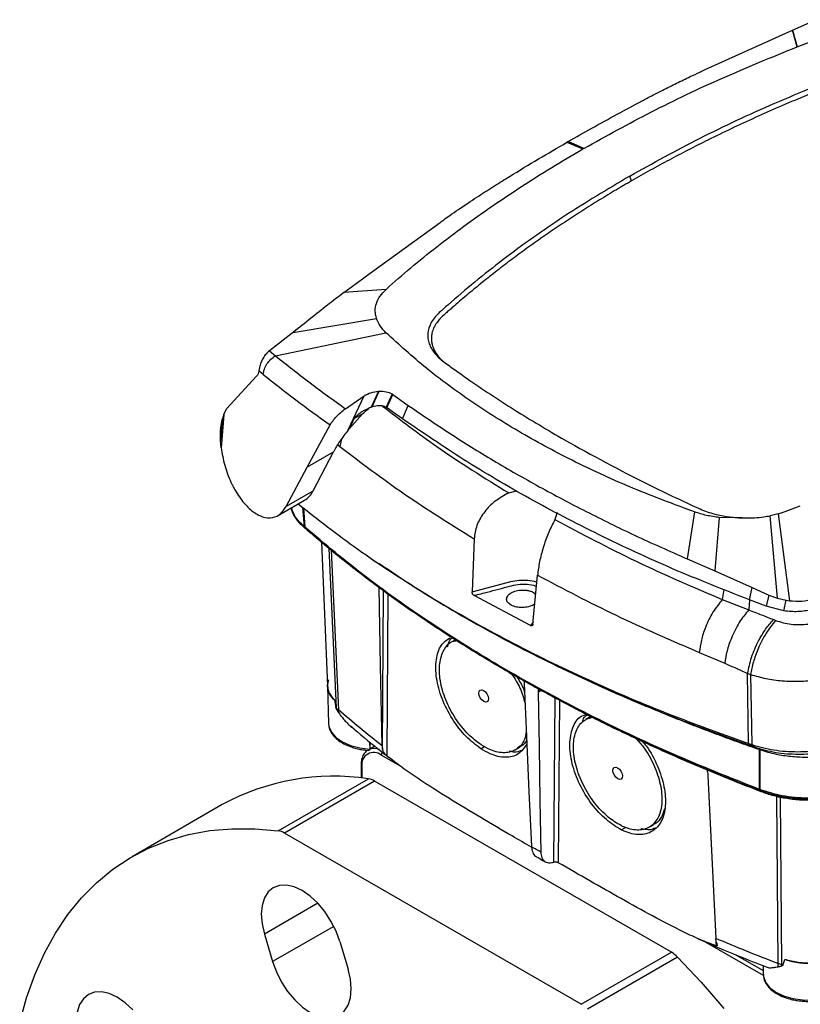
# Model space of a CAD drawing. Header units: millimetres. Extents: x 15 to 415, y 5 to 292.
# Tile 5 of 30: x 75 to 101, y 223 to 255. Entities that reach past the tile are written whole.
import ezdxf

# ---------------------------------------------------------------- set-up
doc = ezdxf.new("R2010")
doc.units = ezdxf.units.MM

msp = doc.modelspace()

# ---------------------------------------------------------------- linework, layer by layer
at = {"color": 7, "linetype": 'Continuous', "lineweight": 25}
for p, q in [((100.2436, 254.6975), (101.0149, 255.0426)), ((97.3753, 253.3974), (100.2422, 254.6969)), ((100.2436, 254.6975), (100.2422, 254.6969)), ((100.2422, 254.6969), (100.4031, 254.151)), ((100.4044, 254.1516), (100.2436, 254.6975)), ((100.4044, 254.1516), (101.1148, 254.4223)), ((100.4044, 254.1516), (100.4031, 254.151)), ((92.8585, 251.0259), (92.8223, 251.0051)), ((92.8223, 251.0051), (93.3481, 250.7855)), ((93.3823, 250.8052), (92.8585, 251.0259)), ((93.3823, 250.8052), (93.3481, 250.7855)), ((94.9497, 249.7361), (94.8866, 249.8944)), ((86.3446, 246.6934), (88.6428, 248.3685)), ((85.7147, 246.2314), (86.3446, 246.6934)), ((85.4764, 246.0547), (85.7147, 246.2314)), ((86.8642, 246.1626), (85.4764, 246.0547)), ((83.804, 244.7442), (86.5499, 245.2042)), ((83.7714, 244.7198), (83.0235, 244.1386)), ((83.2227, 243.975), (86.8625, 244.7333)), ((83.804, 244.7442), (83.7708, 244.7202)), ((83.8087, 244.7477), (83.804, 244.7442)), ((83.0235, 244.1386), (83.2227, 243.975)), ((82.7012, 243.5917), (82.6796, 243.4762)), ((82.6046, 243.3076), (81.6175, 242.2257)), ((82.821, 243.3621), (82.6797, 243.4762)), ((85.5312, 242.2301), (86.1487, 242.6536)), ((85.6206, 241.5337), (86.1491, 242.6539)), ((86.1487, 242.6536), (86.1491, 242.6539)), ((86.6176, 242.8084), (86.3751, 242.2812)), ((86.4038, 242.2905), (86.6423, 242.8099)), ((86.6176, 242.8084), (86.6423, 242.8099)), ((87.0621, 242.7179), (86.8645, 242.2807)), ((86.8962, 242.262), (87.0925, 242.6972)), ((87.0621, 242.7179), (87.0925, 242.6972)), ((87.0925, 242.6972), (87.5961, 242.3397)), ((81.5236, 242.0453), (81.6175, 242.2257)), ((86.3751, 242.2812), (86.4038, 242.2905)), ((86.8934, 242.2638), (86.8645, 242.2807)), ((86.8934, 242.2638), (86.8962, 242.262)), ((86.9462, 242.2279), (86.8962, 242.262)), ((87.0776, 242.1332), (86.9462, 242.2279)), ((87.4041, 241.9003), (87.5961, 242.3397)), ((81.5236, 242.0453), (81.4344, 240.9441)), ((81.5236, 242.0453), (81.4681, 241.8718)), ((85.6568, 241.5769), (86.0935, 242.0592)), ((85.8062, 241.8937), (85.6568, 241.5769)), ((86.0935, 242.0592), (85.8062, 241.8937)), ((87.4041, 241.9003), (87.0776, 242.1332)), ((81.4681, 241.8718), (81.4128, 241.1886)), ((81.4178, 241.5507), (81.4681, 241.8718)), ((84.2703, 240.3076), (85.0238, 241.6981)), ((85.6568, 241.5769), (85.6206, 241.5337)), ((81.4128, 241.1886), (81.4152, 241.5181)), ((81.417, 241.543), (81.4152, 241.5181)), ((81.4176, 241.5508), (81.417, 241.543)), ((85.6206, 241.5337), (85.6199, 241.5328)), ((81.4344, 240.9441), (81.4128, 241.1886)), ((85.1281, 240.8008), (84.2707, 240.3071)), ((85.1279, 240.8011), (84.4594, 239.5188)), ((85.1411, 240.8271), (85.1279, 240.8011)), ((83.5749, 239.0095), (84.2707, 240.3071)), ((84.4594, 239.5188), (83.5749, 239.0095)), ((90.9068, 239.4568), (90.8395, 239.4268)), ((90.9068, 239.4568), (91.1609, 239.5302)), ((83.2911, 238.706), (84.1791, 239.2173)), ((100.0037, 238.844), (100.5038, 239.0306)), ((92.4939, 238.8161), (92.425, 238.5831)), ((97.0234, 238.8319), (96.7792, 237.288)), ((97.8377, 238.6492), (97.6869, 236.8939)), ((98.5854, 238.6361), (97.8377, 238.6492)), ((99.7756, 238.7703), (99.5097, 238.7075)), ((99.7537, 235.9891), (99.5097, 238.7075)), ((99.7756, 238.7703), (100.0037, 238.844)), ((99.7756, 238.7703), (100.1485, 235.9074)), ((84.7429, 237.8281), (84.9428, 233.1029)), ((89.7657, 237.9455), (89.6952, 236.2038)), ((86.4563, 237.2447), (86.6147, 237.1367)), ((96.7792, 237.288), (97.6869, 236.8939)), ((91.6996, 235.1331), (91.8512, 236.75)), ((97.6869, 236.8939), (98.9224, 236.3446)), ((89.6952, 236.2038), (90.9681, 236.5365)), ((91.6203, 235.0907), (89.7626, 236.0801)), ((91.7168, 236.184), (91.7925, 236.1231)), ((98.8272, 235.9354), (98.9224, 236.3446)), ((98.9224, 236.3446), (99.4671, 236.0965)), ((99.4671, 236.0965), (99.3837, 235.7242)), ((99.4671, 236.0965), (99.7537, 235.9891)), ((97.936, 235.9435), (98.8038, 235.6042)), ((99.3837, 235.7242), (98.8272, 235.9354)), ((99.7537, 235.9891), (100.0437, 235.9221)), ((99.9636, 235.5731), (100.0437, 235.9221)), ((100.0437, 235.9221), (100.1485, 235.9074)), ((99.9636, 235.5731), (99.3837, 235.7242)), ((99.6904, 235.2586), (99.6184, 235.2873)), ((89.1697, 234.6357), (89.0275, 234.5502)), ((97.1785, 234.2031), (98.0148, 233.8485)), ((90.9065, 233.5503), (91.0211, 233.4841)), ((98.8012, 231.2057), (98.7703, 233.5152)), ((98.7703, 233.5152), (98.8684, 233.4776)), ((98.8684, 233.4776), (98.9028, 231.1709)), ((84.9338, 233.0963), (84.9715, 231.8624)), ((85.169, 232.6412), (85.1693, 232.641)), ((85.1693, 232.641), (85.2117, 232.3924)), ((85.2212, 232.3839), (85.2998, 232.3145)), ((84.9715, 231.8624), (84.985, 231.7791)), ((93.5833, 232.0893), (93.4412, 232.0039)), ((86.3323, 231.1487), (86.332, 231.255)), ((86.3325, 231.2546), (86.3323, 231.1487)), ((98.8012, 231.2057), (98.9028, 231.1709)), ((98.9166, 231.116), (98.8012, 231.2057)), ((86.2123, 230.9892), (86.2931, 230.9807)), ((86.3323, 231.1487), (86.3273, 231.0201)), ((86.4924, 231.1209), (86.3276, 231.0257)), ((86.7337, 231.1298), (86.7453, 231.0232)), ((91.116, 230.9983), (91.2599, 231.0808)), ((98.9028, 231.1709), (99.0175, 231.0813)), ((99.0175, 231.0813), (98.9166, 231.116)), ((99.1624, 229.6928), (99.1637, 231.0072)), ((99.1722, 231.0043), (99.1713, 229.6894)), ((86.0411, 230.4982), (86.0411, 230.0731)), ((83.314, 228.3309), (86.2838, 230.0454)), ((86.4895, 229.9713), (83.5196, 228.2569)), ((96.2578, 224.3322), (86.4895, 229.9713)), ((99.1624, 229.6928), (99.1713, 229.6894)), ((81.4745, 229.1935), (78.5046, 227.4791)), ((95.5275, 228.4503), (95.6714, 228.5328)), ((93.288, 222.6178), (83.5196, 228.2569)), ((82.8601, 224.9327), (83.1307, 224.0221)), ((97.7355, 224.6771), (97.7203, 224.787)), ((85.3425, 224.687), (85.6131, 223.7764)), ((93.288, 222.6178), (96.2578, 224.3322)), ((96.4635, 224.1688), (93.4936, 222.4543)), ((99.9293, 223.9004), (99.99, 224.0924)), ((99.2771, 223.8905), (99.2834, 223.6825)), ((99.895, 223.913), (99.7707, 223.9598)), ((99.2834, 223.6825), (99.2883, 223.5377))]:
    msp.add_line(p, q, dxfattribs=at)
at = {"color": 8, "linetype": 'Continuous', "lineweight": 25}
for p, q in [((85.2738, 241.0468), (85.3456, 240.9902)), ((85.3963, 241.2331), (85.3456, 240.9902)), ((84.1765, 238.3457), (84.1303, 238.9752)), ((84.1428, 238.9657), (84.1895, 238.3344)), ((84.9825, 237.6304), (85.2212, 232.3839)), ((85.0563, 237.5698), (85.2998, 232.3145)), ((86.7453, 231.0232), (86.7819, 236.2361)), ((86.9235, 236.1346), (86.886, 230.8089)), ((97.9915, 236.2754), (97.936, 235.9435)), ((98.8358, 235.9321), (98.8038, 235.6042)), ((91.7064, 235.2057), (91.6203, 235.0907)), ((91.9773, 232.9486), (91.8849, 232.8952)), ((92.3938, 227.2916), (92.4319, 232.7069)), ((92.5736, 232.6316), (92.536, 227.2807)), ((89.9844, 231.0347), (90.1029, 231.1053)), ((99.1637, 231.0072), (99.1773, 231.0422)), ((99.1861, 231.0401), (99.1722, 231.0043)), ((87.3421, 230.4581), (86.7067, 230.8248)), ((86.0703, 230.4573), (86.0703, 230.0701)), ((99.7707, 223.9598), (99.7305, 229.464)), ((99.895, 223.913), (99.8554, 229.436)), ((94.6112, 228.3638), (94.7452, 228.4437)), ((84.6156, 225.9461), (82.8601, 224.9327)), ((85.1447, 225.1848), (83.1307, 224.0221)), ((99.2875, 223.5621), (97.3025, 224.708)), ((97.7403, 224.5424), (97.7375, 224.67)), ((98.38, 224.2493), (99.282, 223.7286))]:
    msp.add_line(p, q, dxfattribs=at)
at = {"color": 7, "linetype": 'Continuous', "lineweight": 25, "flags": 128}
for points in [[(84.1765, 238.3457), (84.1781, 238.3443), (84.1797, 238.3429), (84.1814, 238.3415), (84.183, 238.3401), (84.1846, 238.3386), (84.1862, 238.3372), (84.1879, 238.3358), (84.1895, 238.3344)], [(86.7337, 231.1297), (86.6843, 233.7599), (86.6359, 236.3408)], [(91.4113, 233.1686), (91.4893, 231.4388), (91.571, 229.6243), (91.6527, 227.8097)], [(91.9695, 227.6269), (91.9422, 229.3274), (91.9135, 231.1113), (91.8849, 232.8952)], [(84.9715, 231.8624), (84.9838, 231.7659), (85.0643, 231.5783), (85.2152, 231.4057), (85.4289, 231.2569), (85.6948, 231.1395), (85.9994, 231.0592), (86.3273, 231.0201)], [(97.4648, 230.1377), (97.5925, 227.4623), (97.7203, 224.787)], [(74.8035, 222.0217), (75.0271, 222.8265), (75.2987, 223.5864), (75.6174, 224.2987), (75.982, 224.9608), (76.3912, 225.5705), (76.8435, 226.1253), (77.3374, 226.6235), (77.871, 227.0632), (78.4424, 227.4427), (79.0496, 227.7608), (79.6904, 228.0163), (80.3625, 228.2084), (81.0635, 228.3362), (81.7908, 228.3993), (82.5419, 228.3975), (83.314, 228.3309)], [(85.3425, 224.687), (85.2184, 225.0269), (85.0513, 225.3584), (84.8477, 225.6689), (84.6154, 225.9464), (84.3634, 226.1801), (84.1013, 226.3613), (83.8392, 226.4828), (83.5872, 226.54), (83.3549, 226.5307), (83.1513, 226.4553), (82.9842, 226.3166), (82.8601, 226.1201), (82.7836, 225.8732), (82.7578, 225.5854), (82.7836, 225.2679), (82.8601, 224.9327)], [(96.4635, 224.1688), (97.2356, 223.344), (97.9867, 222.4785)], [(83.1307, 224.0221), (83.2548, 223.6822), (83.4219, 223.3506), (83.6255, 223.0402), (83.8578, 222.7627), (84.1098, 222.5289), (84.3719, 222.3478), (84.634, 222.2263), (84.886, 222.1691), (85.1183, 222.1784), (85.3219, 222.2538), (85.489, 222.3924), (85.6131, 222.589), (85.6896, 222.8359), (85.7154, 223.1236), (85.6896, 223.4412), (85.6131, 223.7764)], [(99.2883, 223.5377), (99.3559, 223.3485), (99.4949, 223.1728), (99.6983, 223.0194), (99.9558, 222.8961), (100.2544, 222.8089), (100.5792, 222.7625), (100.9138, 222.7589), (101.2412, 222.7986), (101.5452, 222.8793), (101.8103, 222.9972), (102.0232, 223.1462), (102.1732, 223.3189), (102.2528, 223.5065)], [(78.5308, 222.4326), (78.2787, 222.6664), (78.0166, 222.8475), (77.7545, 222.969), (77.5025, 223.0262), (77.2702, 223.0169), (77.0666, 222.9415), (76.8995, 222.8029), (76.7754, 222.6063), (76.6989, 222.3594), (76.6731, 222.0717), (76.6989, 221.7541), (76.7754, 221.4189), (76.8995, 221.079), (77.0666, 220.7475), (77.2702, 220.437), (77.5025, 220.1596)]]:
    msp.add_lwpolyline(points, dxfattribs=at)
at = {"color": 7, "linetype": 'Continuous', "lineweight": 25}
for centre, radius, start, end in [((83.8127, 239.839), 0.7216, 300.51286, 333.66492), ((85.5306, 233.1108), 0.5926, 160.52913, 232.4031), ((86.4583, 230.5203), 0.393, 50.79671, 189.21404), ((85.1462, 222.4658), 7.6645, 81.46387, 118.62395), ((86.2015, 229.4939), 0.5576, 58.9007, 81.50644), ((83.2316, 227.7795), 0.5576, 58.9007, 81.50644), ((95.767, 223.5034), 0.9633, 43.69225, 59.36478), ((100.7709, 226.4592), 2.4923, 251.74069, 275.20155)]:
    msp.add_arc(centre, radius, start, end, dxfattribs=at)
at = {"color": 8, "linetype": 'Continuous', "lineweight": 25}
for centre, radius, start, end in [((86.4699, 230.5621), 0.4805, 67.79749, 106.00448), ((86.8608, 230.8176), 0.1543, 138.54475, 177.31051), ((86.0889, 230.5015), 0.0479, 184.04417, 247.26219)]:
    msp.add_arc(centre, radius, start, end, dxfattribs=at)
at = {"color": 7, "linetype": 'Continuous', "lineweight": 25}
for centre in [(90.0778, 232.7735), (94.4904, 230.2262)]:
    msp.add_ellipse(centre, major_axis=(-0.1122, 0.1911), ratio=0.5723222, dxfattribs=at)
for points, knots in [([(93.3823, 250.8052), (94.1128, 251.2103), (95.5738, 252.0206), (97.9203, 253.1387), (99.5755, 253.8136), (100.4031, 254.151)], [0, 0, 0, 0, 0.3332577, 0.6666109, 1, 1, 1, 1]), ([(92.8585, 251.0259), (93.1195, 251.1751), (93.6546, 251.4809), (94.4672, 251.93), (95.1286, 252.2844), (95.6304, 252.5458), (96.007, 252.7385), (96.4267, 252.9483), (96.8327, 253.145), (97.1488, 253.2938), (97.3143, 253.3695), (97.3753, 253.3974)], [0, 0, 0, 0, 0.17996477, 0.36896449, 0.55235958, 0.62345348, 0.70132403, 0.79977408, 0.89637751, 0.96178201, 1, 1, 1, 1]), ([(94.8866, 249.8944), (95.6493, 250.3165), (97.1747, 251.1607), (99.6473, 252.3075), (101.4457, 253.0375), (102.4748, 253.4222), (102.6184, 253.4751), (102.6905, 253.5016)], [0, 0, 0, 0, 0.31632928, 0.63273375, 0.94897237, 0.97439063, 1, 1, 1, 1]), ([(109.8873, 250.9976), (109.7916, 251.0522), (109.3127, 251.3249), (108.4312, 251.8045), (107.3269, 252.368), (106.4559, 252.7872), (105.9142, 253.0385), (105.6414, 253.1627), (105.5192, 253.2178), (105.4727, 253.2387), (105.4555, 253.2464), (105.4039, 253.2694), (105.2719, 253.3233), (105.0543, 253.3957), (104.7458, 253.4703), (104.3845, 253.5237), (103.9806, 253.543), (103.573, 253.5227), (103.145, 253.4598), (102.7128, 253.3369), (102.1532, 253.1171), (101.4475, 252.8502), (100.6245, 252.5154), (99.8126, 252.172), (99.0146, 251.818), (98.2302, 251.4542), (97.4982, 251.0991), (96.8165, 250.7548), (96.1831, 250.4223), (95.5595, 250.0835), (95.153, 249.8519), (94.9497, 249.7361)], [0, 0, 0, 0, 0.0215569, 0.1077954, 0.1940338, 0.2576282, 0.2894237, 0.3053212, 0.3132699, 0.3142635, 0.3147603, 0.3167475, 0.3247001, 0.3406285, 0.3568111, 0.3780423, 0.3998891, 0.4211203, 0.4429672, 0.4698378, 0.4973196, 0.5507665, 0.6042393, 0.6576863, 0.7111332, 0.7645802, 0.8180271, 0.8634805, 0.9089497, 0.9544669, 1, 1, 1, 1]), ([(88.6428, 248.3685), (88.683, 248.3977), (88.7885, 248.4741), (88.9898, 248.6167), (89.2806, 248.8179), (89.6024, 249.034), (89.9991, 249.2941), (90.4289, 249.5691), (91.0798, 249.9746), (91.8717, 250.4532), (92.509, 250.8232), (92.8223, 251.0051)], [0, 0, 0, 0, 0.031323, 0.0820188, 0.1543798, 0.2509943, 0.3208534, 0.4447519, 0.5612356, 0.7843008, 1, 1, 1, 1]), ([(86.8642, 246.1626), (87.1332, 246.4002), (87.6714, 246.8754), (88.5326, 247.5669), (89.4251, 248.2448), (90.3536, 248.906), (91.3167, 249.5503), (92.3116, 250.1791), (93.0024, 250.5832), (93.3481, 250.7855)], [0, 0, 0, 0, 0.14286924, 0.28575726, 0.4286091, 0.5714227, 0.71416641, 0.85698159, 1, 1, 1, 1]), ([(94.9497, 249.7361), (94.9019, 249.7085), (94.8063, 249.6533), (94.6162, 249.5423), (94.3801, 249.4027), (94.0993, 249.2337), (93.8211, 249.0632), (93.5456, 248.8914), (93.2727, 248.7182), (93.0025, 248.5436), (92.735, 248.3676), (92.4701, 248.1903), (92.2081, 248.0117), (91.9488, 247.8317), (91.6923, 247.6505), (91.4386, 247.468), (91.1877, 247.2841), (90.9396, 247.099), (90.6944, 246.9126), (90.4521, 246.7251), (90.2127, 246.5363), (89.9763, 246.3464), (89.7427, 246.1551), (89.5121, 245.9628), (89.2844, 245.7692), (89.0972, 245.607), (88.9674, 245.4929), (88.8935, 245.4276), (88.8064, 245.3497), (88.7079, 245.2643), (88.6022, 245.1528), (88.5286, 245.0578), (88.4634, 244.9516), (88.4057, 244.8291), (88.3734, 244.7144), (88.3606, 244.6174), (88.3572, 244.5582), (88.3585, 244.4806), (88.3682, 244.4036), (88.3907, 244.3083), (88.4174, 244.2322), (88.4526, 244.1567), (88.4834, 244.1003), (88.5219, 244.0393), (88.5695, 243.974), (88.628, 243.9054), (88.69, 243.8401), (88.7375, 243.7997), (88.7601, 243.7804)], [0, 0, 0, 0, 0.0159679, 0.031936, 0.063872, 0.0958079, 0.1277439, 0.159705, 0.1916409, 0.2235769, 0.2555128, 0.2874739, 0.3194099, 0.3513483, 0.3832843, 0.4152202, 0.4471562, 0.4791173, 0.5110532, 0.5429917, 0.5749277, 0.6068636, 0.6387995, 0.6707607, 0.7026966, 0.7346351, 0.7506187, 0.7586106, 0.7666023, 0.7885969, 0.8006233, 0.8186623, 0.8311882, 0.8468605, 0.8707217, 0.8787853, 0.8868489, 0.8950606, 0.910733, 0.9185708, 0.9346046, 0.9426682, 0.9507318, 0.9589435, 0.9693918, 0.9798921, 0.9904291, 1, 1, 1, 1]), ([(94.8866, 249.8944), (94.1536, 249.4552), (92.6876, 248.5766), (90.6948, 247.1519), (89.4259, 246.1155), (88.7568, 245.5223), (88.6649, 245.4395), (88.6186, 245.3978)], [0, 0, 0, 0, 0.3163244, 0.632724, 0.9489724, 0.9743071, 1, 1, 1, 1]), ([(86.5499, 245.2042), (86.5306, 245.2867), (86.492, 245.452), (86.5364, 245.7016), (86.651, 245.9442), (86.7929, 246.0896), (86.8642, 246.1626)], [0, 0, 0, 0, 0.2495896, 0.4997788, 0.7488854, 1, 1, 1, 1]), ([(85.4764, 246.0547), (85.2954, 245.9177), (84.9319, 245.6424), (84.384, 245.2019), (84.0003, 244.899), (83.8087, 244.7477)], [0, 0, 0, 0, 0.3316915, 0.6662965, 1, 1, 1, 1]), ([(86.8625, 244.7333), (86.7922, 244.8078), (86.6516, 244.9567), (86.5838, 245.1217), (86.5499, 245.2042)], [0, 0, 0, 0, 0.4999436, 1, 1, 1, 1]), ([(88.6186, 245.3978), (88.5623, 245.3422), (88.4494, 245.2307), (88.3037, 245.0025), (88.2169, 244.7129), (88.2617, 244.3709), (88.4165, 244.1022), (88.5972, 243.9076), (88.7078, 243.8212), (88.7625, 243.7784)], [0, 0, 0, 0, 0.1116229, 0.22410632, 0.42073856, 0.6174827, 0.81368983, 0.90769577, 1, 1, 1, 1]), ([(97.0234, 238.8319), (96.344, 239.0843), (94.9844, 239.5893), (93.086, 240.4635), (91.305, 241.4158), (89.6661, 242.4499), (88.163, 243.5513), (87.2958, 244.3394), (86.8625, 244.7333)], [0, 0, 0, 0, 0.16652023, 0.33324773, 0.49997161, 0.6666779, 0.83342809, 1, 1, 1, 1]), ([(83.0235, 244.1386), (82.9858, 244.1048), (82.9104, 244.0373), (82.815, 243.9009), (82.7396, 243.7488), (82.714, 243.6441), (82.7012, 243.5917)], [0, 0, 0, 0, 0.2495871, 0.4995901, 0.7497151, 1, 1, 1, 1]), ([(82.821, 243.3621), (82.8303, 243.4195), (82.8489, 243.5343), (82.9395, 243.7094), (83.0666, 243.8664), (83.1706, 243.9388), (83.2227, 243.975)], [0, 0, 0, 0, 0.2501083, 0.4999999, 0.7498916, 1, 1, 1, 1]), ([(83.2227, 243.975), (83.5944, 243.679), (84.3384, 243.0868), (85.1334, 242.5158), (85.5312, 242.2301)], [0, 0, 0, 0, 0.4996681, 1, 1, 1, 1]), ([(88.7625, 243.7784), (88.8901, 243.6858), (89.1442, 243.5015), (89.907, 242.9659), (91.0784, 242.1847), (92.1877, 241.5306), (92.7421, 241.2036)], [0, 0, 0, 0, 0.1027672, 0.2047048, 0.6024811, 1, 1, 1, 1]), ([(82.6796, 243.4762), (82.6713, 243.4418), (82.6547, 243.3733), (82.6212, 243.3294), (82.6046, 243.3076)], [0, 0, 0, 0, 0.50215159, 1, 1, 1, 1]), ([(82.821, 243.3621), (83.1765, 243.0801), (83.888, 242.5159), (84.6451, 241.9708), (85.0238, 241.6981)], [0, 0, 0, 0, 0.4996867, 1, 1, 1, 1]), ([(86.1491, 242.6539), (86.2199, 242.6941), (86.3615, 242.7744), (86.5322, 242.7971), (86.6176, 242.8084)], [0, 0, 0, 0, 0.4997637, 1, 1, 1, 1]), ([(86.6423, 242.8099), (86.7218, 242.8087), (86.8807, 242.8064), (87.0017, 242.7474), (87.0621, 242.7179)], [0, 0, 0, 0, 0.50016576, 1, 1, 1, 1]), ([(85.0238, 241.6981), (85.0493, 241.7399), (85.1003, 241.8235), (85.2233, 241.9676), (85.3728, 242.1128), (85.4783, 242.1909), (85.5312, 242.2301)], [0, 0, 0, 0, 0.2498573, 0.499365, 0.7491046, 1, 1, 1, 1]), ([(86.3751, 242.2812), (86.2699, 242.2357), (86.1429, 242.1807), (85.9963, 242.075), (85.9276, 242.0196), (85.8643, 241.9606), (85.8214, 241.9186), (85.8089, 241.8981), (85.8062, 241.8937)], [0, 0, 0, 0, 0.49783013, 0.60111508, 0.76400054, 0.86659821, 0.9716633, 1, 1, 1, 1]), ([(86.0935, 242.0592), (86.1505, 242.1151), (86.2227, 242.1859), (86.3068, 242.2434), (86.3245, 242.2556)], [0, 0, 0, 0, 0.7888871, 1, 1, 1, 1]), ([(86.8645, 242.2807), (86.833, 242.2943), (86.7671, 242.3225), (86.6108, 242.3385), (86.4861, 242.3096), (86.4038, 242.2905)], [0, 0, 0, 0, 0.237367, 0.4966928, 1, 1, 1, 1]), ([(87.5961, 242.3397), (88.0505, 242.029), (88.9543, 241.4109), (90.398, 240.5193), (91.8902, 239.663), (93.4426, 238.8423), (95.0621, 238.0465), (96.1986, 237.5445), (96.7792, 237.288)], [0, 0, 0, 0, 0.1670834, 0.3323321, 0.499741, 0.6635539, 0.8281333, 1, 1, 1, 1]), ([(98.8272, 235.9354), (97.977, 236.272), (96.2762, 236.9453), (93.865, 238.0659), (91.5711, 239.2638), (89.3993, 240.5364), (88.0692, 241.4456), (87.4041, 241.9003)], [0, 0, 0, 0, 0.2000115, 0.4001019, 0.6001097, 0.8000395, 1, 1, 1, 1]), ([(85.6199, 241.5328), (85.522, 241.407), (85.3264, 241.1556), (85.2028, 240.9365), (85.1411, 240.8271)], [0, 0, 0, 0, 0.5006125, 1, 1, 1, 1]), ([(81.4344, 240.9441), (81.4676, 240.7523), (81.5341, 240.3684), (81.6909, 239.9571), (81.8158, 239.696), (81.9051, 239.528), (82.0824, 239.2445), (82.3578, 238.9227), (82.7115, 238.6813), (83.0546, 238.6107), (83.3638, 238.7068), (83.5044, 238.9085), (83.5749, 239.0095)], [0, 0, 0, 0, 0.1247197, 0.2495743, 0.2722295, 0.3124611, 0.3748438, 0.500081, 0.6249967, 0.7498745, 0.8746475, 1, 1, 1, 1]), ([(85.3456, 240.9902), (86.0375, 240.4633), (87.4211, 239.4096), (88.9841, 238.4335), (89.7657, 237.9455)], [0, 0, 0, 0, 0.5000134, 1, 1, 1, 1]), ([(92.7421, 241.2036), (93.6422, 240.7077), (94.9922, 239.964), (96.4673, 239.2674), (97.024, 239.0134), (97.1185, 238.9704), (97.1822, 238.9417), (97.2076, 238.9302)], [0, 0, 0, 0, 0.6262975, 0.9393969, 0.9593446, 0.983716, 1, 1, 1, 1]), ([(90.8395, 239.4268), (90.69, 239.3397), (90.4014, 239.1715), (90.0647, 238.8017), (89.8268, 238.3836), (89.7863, 238.0937), (89.7657, 237.9455)], [0, 0, 0, 0, 0.2624085, 0.506606, 0.7477951, 1, 1, 1, 1]), ([(84.1765, 238.3457), (84.0343, 238.4828), (83.8282, 238.6814), (83.7803, 238.9087), (83.7654, 238.9791)], [0, 0, 0, 0, 0.690126, 1, 1, 1, 1]), ([(83.9699, 239.0968), (84.6137, 238.5937), (85.9289, 237.5657), (88.1527, 236.1167), (90.5685, 234.7315), (93.1576, 233.4471), (95.8908, 232.2571), (97.8313, 231.5561), (98.8012, 231.2057)], [0, 0, 0, 0, 0.16091494, 0.32874414, 0.49656187, 0.66439249, 0.83226017, 1, 1, 1, 1]), ([(102.3524, 229.6252), (102.2349, 229.5873), (101.9738, 229.5031), (101.5274, 229.4173), (101.0349, 229.3704), (100.5304, 229.3727), (100.0386, 229.4232), (99.6461, 229.5045), (99.3899, 229.5795), (99.2664, 229.6215), (99.2059, 229.6435), (99.1781, 229.654), (99.1589, 229.6613), (99.1141, 229.6784), (98.9351, 229.7469), (98.4936, 229.9179), (97.8208, 230.1865), (97.0239, 230.5174), (96.2378, 230.8567), (95.2043, 231.3204), (94.1934, 231.8007), (93.2063, 232.2969), (92.2353, 232.8036), (91.289, 233.3259), (90.3684, 233.863), (89.4653, 234.41), (88.5887, 234.9713), (87.5275, 235.6903), (86.7065, 236.279), (85.9144, 236.8805), (85.335, 237.338), (84.7701, 237.8014), (84.393, 238.1245), (84.1554, 238.331), (84.0151, 238.4618), (83.8406, 238.6794), (83.768, 238.8659), (83.7316, 238.9596)], [0, 0, 0, 0, 0.0155563, 0.0345573, 0.0541094, 0.0731105, 0.0926626, 0.1116636, 0.1211395, 0.1258743, 0.1282414, 0.1294249, 0.1297207, 0.1309042, 0.1356381, 0.1545737, 0.1924462, 0.2303187, 0.2681912, 0.3060637, 0.3818185, 0.419691, 0.4575635, 0.5333183, 0.5711908, 0.6090633, 0.6848181, 0.7226906, 0.7984454, 0.8363179, 0.8741904, 0.9120629, 0.9499354, 0.9523024, 0.9617757, 0.9807767, 1, 1, 1, 1]), ([(97.8377, 238.6492), (97.6949, 238.6691), (97.4093, 238.709), (97.1521, 238.7909), (97.0234, 238.8319)], [0, 0, 0, 0, 0.4999585, 1, 1, 1, 1]), ([(97.2076, 238.9302), (97.2835, 238.8983), (97.4361, 238.8342), (97.741, 238.7427), (98.1239, 238.6631), (98.4317, 238.6451), (98.5854, 238.6361)], [0, 0, 0, 0, 0.18854241, 0.37936397, 0.68988435, 1, 1, 1, 1]), ([(98.5854, 238.6362), (98.7226, 238.6354), (98.9646, 238.6341), (99.2736, 238.6658), (99.4411, 238.6954), (99.5097, 238.7075)], [0, 0, 0, 0, 0.4358766, 0.7689546, 1, 1, 1, 1]), ([(99.1624, 229.6928), (98.1904, 230.0791), (96.2421, 230.8533), (93.495, 232.1569), (90.8891, 233.5592), (88.4594, 235.0632), (86.2005, 236.6488), (84.8588, 237.7734), (84.1895, 238.3344)], [0, 0, 0, 0, 0.1660364, 0.3328267, 0.4999969, 0.6671678, 0.8339602, 1, 1, 1, 1]), ([(92.3986, 238.5322), (92.3309, 238.3973), (92.2003, 238.137), (92.0353, 237.6666), (91.9082, 237.187), (91.8703, 236.8966), (91.8512, 236.75)], [0, 0, 0, 0, 0.2640515, 0.5096015, 0.7523989, 1, 1, 1, 1]), ([(92.425, 238.5831), (92.4214, 238.576), (92.413, 238.5592), (92.4038, 238.5421), (92.3986, 238.5322)], [0, 0, 0, 0, 0.4243546, 1, 1, 1, 1]), ([(92.425, 238.5831), (93.3023, 238.1162), (95.0561, 237.1826), (96.9763, 236.3564), (97.936, 235.9435)], [0, 0, 0, 0, 0.5002236, 1, 1, 1, 1]), ([(86.6311, 237.1445), (87.1909, 236.7669), (88.4837, 235.8949), (90.7198, 234.6325), (93.2934, 233.3501), (96.0176, 232.1646), (97.9505, 231.4655), (98.9166, 231.116)], [0, 0, 0, 0, 0.1603094, 0.37022, 0.5801897, 0.7901545, 1, 1, 1, 1]), ([(91.8512, 236.75), (92.7026, 236.3018), (94.4054, 235.4053), (96.2542, 234.6038), (97.1785, 234.2031)], [0, 0, 0, 0, 0.5000148, 1, 1, 1, 1]), ([(90.9681, 236.5365), (91.0595, 236.5555), (91.2424, 236.5934), (91.5311, 236.5872), (91.7348, 236.562), (91.8205, 236.5274), (91.83, 236.5235)], [0, 0, 0, 0, 0.3200963, 0.6401332, 0.9601872, 1, 1, 1, 1]), ([(89.7626, 236.0801), (89.7539, 236.0859), (89.7369, 236.0973), (89.7182, 236.1223), (89.7063, 236.1451), (89.6992, 236.1649), (89.6947, 236.1851), (89.695, 236.1977), (89.6952, 236.2038)], [0, 0, 0, 0, 0.2383747, 0.4685503, 0.5995208, 0.7290011, 0.8681143, 1, 1, 1, 1]), ([(90.9872, 235.7595), (90.9447, 235.7883), (90.8597, 235.846), (90.8286, 235.9423), (90.8417, 236.0191), (90.8826, 236.0922), (90.9766, 236.1721), (91.1159, 236.2278), (91.245, 236.2536), (91.3654, 236.2631), (91.4898, 236.2556), (91.6163, 236.2295), (91.6815, 236.2), (91.7168, 236.184)], [0, 0, 0, 0, 0.1247136, 0.2495016, 0.314593, 0.3798101, 0.4998293, 0.6195288, 0.6846552, 0.7498966, 0.8424141, 0.9147514, 1, 1, 1, 1]), ([(91.7633, 235.8121), (91.7499, 235.7995), (91.7027, 235.7552), (91.5886, 235.7154), (91.4605, 235.689), (91.3225, 235.6785), (91.148, 235.6918), (91.0408, 235.7369), (90.9872, 235.7595)], [0, 0, 0, 0, 0.086717, 0.3056963, 0.4246184, 0.5437461, 0.771906, 1, 1, 1, 1]), ([(97.936, 235.9435), (97.8296, 235.8121), (97.6167, 235.5492), (97.3833, 235.0636), (97.2316, 234.6011), (97.1962, 234.3357), (97.1785, 234.2031)], [0, 0, 0, 0, 0.2797522, 0.5595085, 0.7797525, 1, 1, 1, 1]), ([(100.1485, 235.9074), (100.2869, 235.8982), (100.5634, 235.8799), (100.82, 235.9377), (100.9483, 235.9665)], [0, 0, 0, 0, 0.5003393, 1, 1, 1, 1]), ([(98.8038, 235.6042), (98.6964, 235.4727), (98.4816, 235.2097), (98.2393, 234.7186), (98.0776, 234.2505), (98.0357, 233.9825), (98.0148, 233.8485)], [0, 0, 0, 0, 0.2797438, 0.559492, 0.7797441, 1, 1, 1, 1]), ([(98.8038, 235.6042), (98.9409, 235.5532), (99.213, 235.4519), (99.484, 235.3419), (99.6184, 235.2873)], [0, 0, 0, 0, 0.5037271, 1, 1, 1, 1]), ([(100.8786, 235.6116), (100.7285, 235.583), (100.4291, 235.526), (100.1185, 235.5575), (99.9636, 235.5731)], [0, 0, 0, 0, 0.5012721, 1, 1, 1, 1]), ([(91.6996, 235.1331), (91.6988, 235.1273), (91.6971, 235.1159), (91.6903, 235.1022), (91.6813, 235.0918), (91.6672, 235.0835), (91.6467, 235.0801), (91.6292, 235.0871), (91.6203, 235.0907)], [0, 0, 0, 0, 0.1364108, 0.2721667, 0.403213, 0.5337507, 0.7648821, 1, 1, 1, 1]), ([(98.7703, 233.5152), (98.8062, 233.6896), (98.8778, 234.0382), (99.1038, 234.5551), (99.3583, 234.9864), (99.5317, 235.187), (99.6184, 235.2873)], [0, 0, 0, 0, 0.2797309, 0.5594666, 0.7797313, 1, 1, 1, 1]), ([(99.6904, 235.2586), (99.584, 235.1265), (99.3714, 234.8625), (99.1202, 234.3626), (98.946, 233.8855), (98.8943, 233.6136), (98.8684, 233.4776)], [0, 0, 0, 0, 0.27973162, 0.55946808, 0.77973203, 1, 1, 1, 1]), ([(99.6904, 235.2586), (99.8589, 235.207), (100.1984, 235.103), (100.5684, 235.1244), (100.7547, 235.1351)], [0, 0, 0, 0, 0.4964096, 1, 1, 1, 1]), ([(89.9844, 231.0347), (89.8203, 231.1595), (89.4809, 231.4176), (89.03, 232.0055), (88.6866, 232.68), (88.5003, 233.3697), (88.4954, 233.9843), (88.6457, 234.4617), (88.8639, 234.6157), (88.9644, 234.6866)], [0, 0, 0, 0, 0.1377846, 0.2848572, 0.4328575, 0.5806769, 0.7269484, 0.8742276, 1, 1, 1, 1]), ([(89.9914, 231.1644), (89.8514, 231.2696), (89.5493, 231.4968), (89.1366, 232.0185), (88.8092, 232.6394), (88.6259, 233.2771), (88.6046, 233.8605), (88.7542, 234.3095), (88.9663, 234.565), (89.1482, 234.59), (89.1913, 234.5959)], [0, 0, 0, 0, 0.1200585, 0.2592198, 0.3990718, 0.5387667, 0.6771305, 0.8166068, 0.9565693, 1, 1, 1, 1]), ([(88.8838, 234.395), (88.9165, 234.4958), (88.9548, 234.6139), (89.0348, 234.6791), (89.0465, 234.6887)], [0, 0, 0, 0, 0.8537222, 1, 1, 1, 1]), ([(98.0148, 233.8485), (98.1401, 233.7943), (98.3913, 233.6856), (98.6438, 233.5721), (98.7703, 233.5152)], [0, 0, 0, 0, 0.49917582, 1, 1, 1, 1]), ([(91.0081, 233.4916), (91.104, 233.3407), (91.3011, 233.0307), (91.393, 232.6979), (91.4402, 232.5272)], [0, 0, 0, 0, 0.4869515, 1, 1, 1, 1]), ([(98.8684, 233.4776), (99.0328, 233.4303), (99.3614, 233.3357), (99.9069, 233.2654), (100.4665, 233.2457), (100.8345, 233.2819), (101.0178, 233.2999)], [0, 0, 0, 0, 0.2509613, 0.5015284, 0.751619, 1, 1, 1, 1]), ([(85.1691, 232.6412), (85.0904, 232.7406), (84.9331, 232.9393), (84.9316, 233.1766), (84.968, 233.2957), (84.9719, 233.3083)], [0, 0, 0, 0, 0.472169, 0.9443437, 1, 1, 1, 1]), ([(91.1694, 233.3996), (91.2544, 233.2696), (91.362, 233.1051), (91.413, 232.9308), (91.4237, 232.8944)], [0, 0, 0, 0, 0.7909529, 1, 1, 1, 1]), ([(91.401, 233.2715), (91.402, 233.2659), (91.4081, 233.2304), (91.4099, 233.1969), (91.4113, 233.1686)], [0, 0, 0, 0, 0.1562325, 1, 1, 1, 1]), ([(93.6445, 233.2254), (93.7281, 233.1864), (93.9108, 233.1013), (94.1965, 232.9726), (94.499, 232.8377), (94.8036, 232.7041), (95.1101, 232.5719), (95.4184, 232.441), (95.7635, 232.2967), (96.1463, 232.1398), (96.5674, 231.9708), (96.9919, 231.8041), (97.4198, 231.6398), (97.8509, 231.4779), (98.2853, 231.3185), (98.7225, 231.1613), (99.0166, 231.0586), (99.1637, 231.0072)], [0, 0, 0, 0, 0.04804283, 0.10497341, 0.16190398, 0.21884725, 0.27577783, 0.33270841, 0.38965167, 0.46586509, 0.54207852, 0.61829194, 0.69458151, 0.77091701, 0.84725251, 0.92358801, 1, 1, 1, 1]), ([(91.8849, 232.8952), (91.8848, 232.9062), (91.8848, 232.9392), (91.886, 232.9729), (91.8892, 232.994), (91.8894, 232.9953)], [0, 0, 0, 0, 0.31874626, 0.95975499, 1, 1, 1, 1]), ([(102.2692, 229.5733), (102.1341, 229.5305), (101.8636, 229.4448), (101.4145, 229.3665), (100.9497, 229.3294), (100.474, 229.3384), (100.0115, 229.3934), (99.5655, 229.4915), (99.0038, 229.6965), (98.0119, 230.0898), (96.8793, 230.5591), (95.4981, 231.1716), (94.4205, 231.6817), (93.4288, 232.173), (92.9825, 232.413), (92.7912, 232.5159)], [0, 0, 0, 0, 0.04052807, 0.08107576, 0.12277752, 0.16370663, 0.20582585, 0.24668207, 0.28866866, 0.3804352, 0.56399537, 0.65576191, 0.83932212, 0.93108865, 1, 1, 1, 1]), ([(85.2212, 232.3839), (85.2196, 232.3853), (85.2164, 232.3881), (85.2132, 232.391), (85.2117, 232.3924)], [0, 0, 0, 0, 0.49982467, 1, 1, 1, 1]), ([(85.2223, 232.3626), (85.2198, 232.368), (85.2151, 232.3778), (85.2127, 232.3879), (85.2117, 232.3924)], [0, 0, 0, 0, 0.5500613, 1, 1, 1, 1]), ([(85.2212, 232.3839), (85.2213, 232.3799), (85.2216, 232.3727), (85.2221, 232.3657), (85.2223, 232.3626)], [0, 0, 0, 0, 0.5599993, 1, 1, 1, 1]), ([(85.3132, 232.2124), (85.3001, 232.2322), (85.2774, 232.2665), (85.247, 232.3163), (85.2305, 232.3471), (85.2223, 232.3626)], [0, 0, 0, 0, 0.4061366, 0.7027144, 1, 1, 1, 1]), ([(86.7337, 231.1298), (86.4885, 231.3248), (85.998, 231.7146), (85.5325, 232.1146), (85.2998, 232.3145)], [0, 0, 0, 0, 0.5001352, 1, 1, 1, 1]), ([(85.2998, 232.3145), (85.3009, 232.2969), (85.3029, 232.2617), (85.3098, 232.2289), (85.3132, 232.2124)], [0, 0, 0, 0, 0.4999882, 1, 1, 1, 1]), ([(85.3132, 232.2124), (85.3383, 232.1765), (85.395, 232.0954), (85.4938, 231.9751), (85.611, 231.853), (85.7207, 231.753), (85.7959, 231.6999), (85.8239, 231.68)], [0, 0, 0, 0, 0.1785619, 0.403571, 0.6300845, 0.8619503, 1, 1, 1, 1]), ([(94.6112, 228.3638), (94.4452, 228.4641), (94.1021, 228.6715), (93.6177, 229.2044), (93.2216, 229.8515), (92.969, 230.5436), (92.8856, 231.2037), (92.9893, 231.7421), (93.1935, 232.0814), (93.3966, 232.1437), (93.46, 232.1632)], [0, 0, 0, 0, 0.1265345, 0.2615152, 0.3967538, 0.5324698, 0.6670798, 0.8031184, 0.9385336, 1, 1, 1, 1]), ([(94.6022, 228.5027), (94.4608, 228.5869), (94.1559, 228.7688), (93.714, 229.2395), (93.3392, 229.8328), (93.0941, 230.4734), (93.0054, 231.088), (93.0865, 231.6009), (93.3042, 231.9596), (93.5409, 232.0347), (93.6484, 232.0688)], [0, 0, 0, 0, 0.1118976, 0.2414014, 0.3714604, 0.5016279, 0.6308984, 0.7615855, 0.8916751, 1, 1, 1, 1]), ([(93.3276, 231.9069), (93.3448, 231.9627), (93.377, 232.0675), (93.4482, 232.1254), (93.4815, 232.1524)], [0, 0, 0, 0, 0.5331286, 1, 1, 1, 1]), ([(84.985, 231.7791), (84.9879, 231.7573), (84.9982, 231.6773), (85.0648, 231.548), (85.1818, 231.4013), (85.3352, 231.2762), (85.5228, 231.1675), (85.7265, 231.0855), (85.9266, 231.0318), (86.0828, 231.0012), (86.1758, 230.9926), (86.2123, 230.9892)], [0, 0, 0, 0, 0.0527476, 0.1933625, 0.3314463, 0.4657365, 0.5948787, 0.7410355, 0.851352, 0.941565, 1, 1, 1, 1]), ([(85.7126, 231.7732), (86.0013, 231.5251), (86.4599, 231.1311), (86.9577, 230.7538), (87.1422, 230.614)], [0, 0, 0, 0, 0.62947036, 1, 1, 1, 1]), ([(91.4817, 231.6062), (91.4658, 231.5139), (91.4207, 231.2528), (91.1726, 230.9939), (90.787, 230.8686), (90.368, 230.9455), (90.098, 231.1024), (89.9914, 231.1644)], [0, 0, 0, 0, 0.130849, 0.3700906, 0.6071756, 0.8448764, 1, 1, 1, 1]), ([(91.4944, 231.3235), (91.4826, 231.2981), (91.4297, 231.1847), (91.3306, 231.1316), (91.2537, 231.0903)], [0, 0, 0, 0, 0.2239289, 1, 1, 1, 1]), ([(95.0869, 231.3759), (95.1722, 231.2848), (95.409, 231.0321), (95.7017, 230.4938), (95.9186, 229.858), (95.9721, 229.2576), (95.8598, 228.7686), (95.5914, 228.4435), (95.1996, 228.3216), (94.8448, 228.3885), (94.6424, 228.4837), (94.6022, 228.5027)], [0, 0, 0, 0, 0.0721283, 0.2001579, 0.328467, 0.4557472, 0.5841444, 0.7119811, 0.8404254, 0.9682626, 1, 1, 1, 1]), ([(95.2793, 231.2997), (95.3326, 231.2399), (95.5459, 231.0004), (95.8206, 230.4616), (96.0444, 229.7771), (96.088, 229.1344), (95.9537, 228.6183), (95.6527, 228.2824), (95.2214, 228.1672), (94.8474, 228.2506), (94.6416, 228.3492), (94.6112, 228.3638)], [0, 0, 0, 0, 0.0442881, 0.1772808, 0.3111922, 0.4436741, 0.5770895, 0.709976, 0.84371, 0.9768911, 1, 1, 1, 1]), ([(86.2671, 230.9834), (86.2553, 230.9781), (86.1949, 230.9513), (86.1207, 230.8484), (86.0527, 230.6919), (86.0449, 230.563), (86.0411, 230.4982)], [0, 0, 0, 0, 0.074831, 0.3811457, 0.6886974, 1, 1, 1, 1]), ([(86.3273, 231.0201), (86.3264, 231.0128), (86.3247, 230.9983), (86.3148, 230.9854), (86.304, 230.9794), (86.2958, 230.981), (86.2932, 230.9815)], [0, 0, 0, 0, 0.2793656, 0.5578871, 0.8609587, 1, 1, 1, 1]), ([(86.886, 230.8089), (86.8795, 230.8145), (86.865, 230.8268), (86.8374, 230.853), (86.8098, 230.8837), (86.7857, 230.9179), (86.7611, 230.9633), (86.7516, 230.9992), (86.7453, 231.0232)], [0, 0, 0, 0, 0.083717, 0.1851258, 0.3498649, 0.5084388, 0.6707076, 1, 1, 1, 1]), ([(91.5008, 231.1815), (91.4152, 231.0619), (91.241, 230.8183), (90.8056, 230.7182), (90.3658, 230.8098), (90.0869, 230.9743), (89.9844, 231.0347)], [0, 0, 0, 0, 0.2722295, 0.5541315, 0.83616, 1, 1, 1, 1]), ([(91.3121, 230.9717), (91.2394, 230.9454), (91.1232, 230.9035), (90.9795, 230.9384), (90.9257, 230.9515)], [0, 0, 0, 0, 0.625025, 1, 1, 1, 1]), ([(98.9028, 231.1709), (99.1399, 231.1047), (99.6142, 230.9724), (100.4219, 230.9193), (101.2371, 230.9716), (101.7308, 231.1032), (101.9775, 231.169)], [0, 0, 0, 0, 0.2501056, 0.5001617, 0.7501856, 1, 1, 1, 1]), ([(99.0175, 231.0813), (99.2389, 231.0183), (99.6816, 230.8925), (100.4358, 230.8409), (101.1971, 230.8889), (101.6581, 231.0124), (101.8885, 231.0741)], [0, 0, 0, 0, 0.2500597, 0.5001127, 0.7501598, 1, 1, 1, 1]), ([(99.1637, 231.0072), (99.1653, 231.0067), (99.1681, 231.0057), (99.171, 231.0047), (99.1722, 231.0043)], [0, 0, 0, 0, 0.5600001, 1, 1, 1, 1]), ([(99.1722, 231.0043), (99.3466, 230.9513), (99.6679, 230.8536), (100.1889, 230.7783), (100.6938, 230.7503), (101.2026, 230.7732), (101.7735, 230.8482), (102.1404, 230.9585), (102.3555, 231.0232)], [0, 0, 0, 0, 0.1795662, 0.331019, 0.4824716, 0.6339242, 0.7853766, 1, 1, 1, 1]), ([(91.6572, 227.789), (91.4428, 227.9131), (90.8845, 228.2361), (89.9822, 228.7645), (88.9494, 229.3843), (88.0883, 229.9334), (87.3988, 230.4056), (87.0572, 230.6743), (86.886, 230.8089)], [0, 0, 0, 0, 0.1345319, 0.3503229, 0.5661523, 0.7825096, 0.8910774, 1, 1, 1, 1]), ([(97.4325, 230.3387), (97.4359, 230.3254), (97.4464, 230.2845), (97.4588, 230.2167), (97.4628, 230.1641), (97.4648, 230.1377)], [0, 0, 0, 0, 0.19374474, 0.59569254, 1, 1, 1, 1]), ([(102.3367, 229.6525), (102.0918, 229.5819), (101.5919, 229.4378), (100.744, 229.3858), (99.9004, 229.4575), (99.411, 229.6132), (99.1713, 229.6894)], [0, 0, 0, 0, 0.2449785, 0.5, 0.7550215, 1, 1, 1, 1]), ([(96.0315, 229.0533), (96.0026, 228.9644), (95.9366, 228.7614), (95.8008, 228.593), (95.6859, 228.55), (95.6662, 228.5426)], [0, 0, 0, 0, 0.3926961, 0.8962047, 1, 1, 1, 1]), ([(95.7204, 228.4186), (95.6968, 228.4082), (95.5738, 228.3535), (95.4137, 228.3513), (95.2763, 228.4002), (95.2702, 228.4024)], [0, 0, 0, 0, 0.18499, 0.9640056, 1, 1, 1, 1]), ([(91.9695, 227.6269), (91.9166, 227.6572), (91.8106, 227.718), (91.7054, 227.7792), (91.6528, 227.8097)], [0, 0, 0, 0, 0.4999445, 1, 1, 1, 1]), ([(91.6528, 227.8097), (91.6624, 227.7452), (91.6818, 227.616), (91.7501, 227.5081), (91.809, 227.4883), (91.8197, 227.4848)], [0, 0, 0, 0, 0.4501171, 0.9002806, 1, 1, 1, 1]), ([(92.3938, 227.2916), (92.3357, 227.2784), (92.2193, 227.252), (92.0823, 227.3131), (91.9895, 227.4375), (91.9761, 227.5646), (91.9695, 227.6269)], [0, 0, 0, 0, 0.252554, 0.505089, 0.7574725, 1, 1, 1, 1]), ([(91.8168, 227.4791), (91.8876, 227.4373), (91.9886, 227.3776), (92.0917, 227.3192), (92.1225, 227.3017)], [0, 0, 0, 0, 0.7008585, 1, 1, 1, 1]), ([(92.536, 227.2807), (92.5273, 227.2849), (92.5098, 227.2933), (92.4764, 227.2997), (92.4426, 227.3008), (92.4139, 227.2976), (92.3997, 227.2934), (92.3938, 227.2916)], [0, 0, 0, 0, 0.2126184, 0.4252525, 0.6374661, 0.8494431, 1, 1, 1, 1]), ([(97.7403, 224.5424), (97.5634, 224.6077), (97.2088, 224.7386), (96.5068, 225.0708), (95.6387, 225.5211), (94.2604, 226.2865), (93.2259, 226.8829), (92.536, 227.2807)], [0, 0, 0, 0, 0.103444, 0.207436, 0.4052616, 0.6033521, 1, 1, 1, 1]), ([(97.1386, 224.7792), (97.1559, 224.7713), (97.5881, 224.5758), (98.3323, 224.2619), (99.0751, 223.9696), (99.3826, 223.8486)], [0, 0, 0, 0, 0.0239123, 0.5958986, 1, 1, 1, 1]), ([(99.7707, 223.9598), (99.4247, 224.0941), (98.7325, 224.3626), (98.0577, 224.6455), (97.7203, 224.787)], [0, 0, 0, 0, 0.4999038, 1, 1, 1, 1]), ([(97.7355, 224.6771), (97.7404, 224.6588), (97.7503, 224.6218), (97.7635, 224.5819), (97.7696, 224.5551), (97.768, 224.5423), (97.7586, 224.5385), (97.7488, 224.5398), (97.7419, 224.5419), (97.7403, 224.5424)], [0, 0, 0, 0, 0.24958443, 0.50349187, 0.65971568, 0.81682325, 0.90409471, 0.97712308, 1, 1, 1, 1]), ([(100.9968, 223.9772), (100.8062, 223.974), (100.4544, 223.9682), (100.1359, 224.0534), (99.99, 224.0924)], [0, 0, 0, 0, 0.5417453, 1, 1, 1, 1]), ([(99.3827, 223.8489), (99.4032, 223.8406), (99.4557, 223.8192), (99.5489, 223.822), (99.6381, 223.8312), (99.704, 223.8416), (99.7533, 223.8513), (99.7802, 223.8566)], [0, 0, 0, 0, 0.2240037, 0.5727544, 0.7058975, 0.8394109, 1, 1, 1, 1]), ([(99.7802, 223.8566), (99.7777, 223.8729), (99.7729, 223.9055), (99.7714, 223.9417), (99.7707, 223.9598)], [0, 0, 0, 0, 0.5000121, 1, 1, 1, 1]), ([(99.7802, 223.8566), (99.796, 223.8598), (99.8226, 223.8653), (99.8613, 223.8738), (99.8847, 223.8784), (99.8963, 223.8807)], [0, 0, 0, 0, 0.4234607, 0.7116123, 1, 1, 1, 1]), ([(99.9293, 223.9004), (99.9235, 223.9025), (99.912, 223.9066), (99.9007, 223.9109), (99.895, 223.913)], [0, 0, 0, 0, 0.50001879, 1, 1, 1, 1]), ([(99.8963, 223.8807), (99.896, 223.8867), (99.8954, 223.8973), (99.8951, 223.9082), (99.895, 223.913)], [0, 0, 0, 0, 0.5599964, 1, 1, 1, 1]), ([(99.9293, 223.9004), (99.9282, 223.8981), (99.9259, 223.893), (99.9152, 223.8852), (99.9043, 223.8826), (99.8963, 223.8807)], [0, 0, 0, 0, 0.1864767, 0.4092102, 1, 1, 1, 1]), ([(99.2941, 223.5284), (99.2975, 223.5031), (99.3088, 223.4198), (99.3438, 223.3345), (99.387, 223.2818), (99.3895, 223.2788)], [0, 0, 0, 0, 0.2916437, 0.958668, 1, 1, 1, 1]), ([(99.3895, 223.2788), (99.424, 223.2319), (99.4943, 223.1364), (99.6464, 223.0149), (99.8335, 222.9059), (100.0374, 222.8243), (100.2373, 222.7698), (100.4225, 222.7358), (100.5983, 222.7165), (100.7193, 222.7142), (100.7735, 222.7132)], [0, 0, 0, 0, 0.1389916, 0.28326855, 0.42201465, 0.57904074, 0.69756108, 0.79448298, 0.90789192, 1, 1, 1, 1])]:
    msp.add_open_spline(points, degree=3, knots=knots, dxfattribs=at)
at = {"color": 8, "linetype": 'Continuous', "lineweight": 25}
for points, knots in [([(86.7488, 242.3187), (87.3333, 241.8681), (88.6237, 240.8732), (90.0995, 239.9577), (90.9068, 239.4568)], [0, 0, 0, 0, 0.4529039, 1, 1, 1, 1]), ([(89.7626, 236.0801), (89.802, 236.0904), (89.9152, 236.12), (90.2796, 236.2157), (90.697, 236.3201), (91.1286, 236.4424), (91.4302, 236.4604), (91.6733, 236.4372), (91.7846, 236.3922), (91.8165, 236.3794)], [0, 0, 0, 0, 0.0583599, 0.1678541, 0.5402453, 0.6755769, 0.8107078, 0.9458455, 1, 1, 1, 1])]:
    msp.add_open_spline(points, degree=3, knots=knots, dxfattribs=at)

doc.saveas('drawing.dxf')
